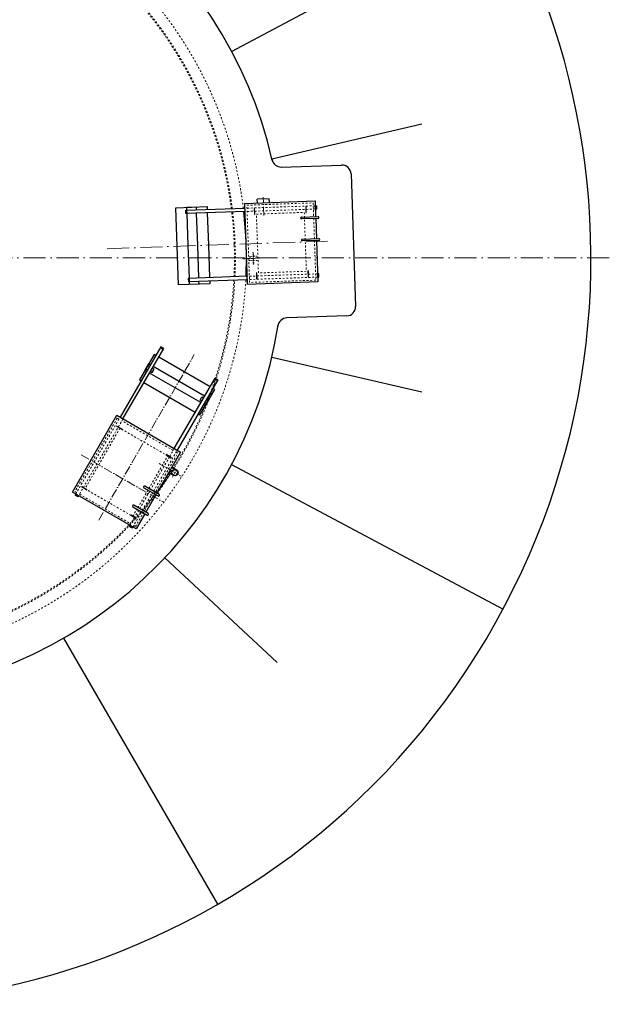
# Model space of a CAD drawing. Header units: millimetres. Extents: x 40256 to 138809, y -76860 to 38764.
# Tile 17 of 18: x 118818 to 134820, y -6020 to 20724. Entities that reach past the tile are written whole.
import ezdxf

# ---------------------------------------------------------------- set-up
doc = ezdxf.new("R2010")
doc.units = ezdxf.units.MM
for name, pattern in [('ACAD_ISO02W100', [15, 12, -3]), ('ACAD_ISO10W100', [18, 12, -3, 0, -3]), ('JIS_02_1.0', [2, 1, -1])]:
    doc.linetypes.add(name, pattern=pattern)
doc.layers.add('Beschriftung', color=7, linetype='Continuous', lineweight=9)
doc.layers.add('Kabeltrasse', color=7, linetype='Continuous', plot=False)

msp = doc.modelspace()

# ---------------------------------------------------------------- hatches: boundary and pattern name
at = {"layer": 'Beschriftung'}
for points in [[(123033.10182, 8333.72837), (123033.10182, 8347.32104, -0.1800703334), (122973.59879, 8358.37534, 0.1989123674)], [(123033.10182, 8333.72837, 0.4142135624), (123117.25182, 8417.87837), (123103.65916, 8417.87837, -0.316340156), (123033.10182, 8347.32104)], [(123103.65916, 8417.87837), (123117.25182, 8417.87837, 0.1989123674), (123092.60486, 8477.38141, -0.1800703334)]]:
    msp.add_hatch(color=256, dxfattribs=at).paths.add_polyline_path(points)

# ---------------------------------------------------------------- linework, layer by layer
for p, q in [((124569.84484, 19862.44924), (131936.78003, 23789.53194)), ((125663.14544, 16947.69846), (129729.30381, 17890.98219)), ((125914.57632, 16720.18904), (127551.81042, 16775.71346)), ((127810.383, 16534.59062), (127936.02119, 12936.78365)), ((124926.58534, 15733.45951), (126835.42182, 15800.11755)), ((125589.6391, 15856.67481), (125265.93641, 15845.37087)), ((125269.42636, 15745.43178), (125265.93641, 15845.37087)), ((125593.12905, 15756.73573), (125589.6391, 15856.67481)), ((126835.42182, 15800.11755), (126850.28377, 15374.52697)), ((123327.1, 15547.52501), (124931.12228, 15603.5387)), ((123330.24095, 15457.57984), (123327.1, 15547.52501)), ((124934.26323, 15513.59353), (123330.24095, 15457.57984)), ((123337.09391, 15547.87401), (123340.23486, 15457.92883)), ((123337.2684, 15542.87705), (123357.25622, 15543.57504)), ((123354.28976, 15628.52326), (123604.13747, 15637.24814)), ((123357.08172, 15548.572), (123354.28976, 15628.52326)), ((123360.04818, 15463.62378), (123357.25622, 15543.57504)), ((123604.13747, 15637.24814), (123606.92943, 15557.29687)), ((125003.36423, 13534.79969), (124926.58534, 15733.45951)), ((125180.66858, 15592.24086), (125185.90351, 15442.33224)), ((125197.8962, 15442.75103), (125192.66127, 15592.65965)), ((126579.81574, 15641.10016), (126585.05066, 15491.19153)), ((126597.04335, 15491.61033), (126591.80843, 15641.51895)), ((126839.95876, 15670.19674), (126869.94048, 15671.24373)), ((126860.12107, 15665.89778), (126840.13325, 15665.19979)), ((126842.92521, 15585.24852), (126840.13325, 15665.19979)), ((126842.92521, 15585.24852), (126862.91303, 15585.94651)), ((126873.08143, 15581.29855), (126843.09971, 15580.25157)), ((126859.94657, 15670.89473), (126863.08753, 15580.94956)), ((126869.94048, 15671.24373), (126873.08143, 15581.29855)), ((123360.04818, 15463.62378), (123340.06036, 15462.92579)), ((123390.93423, 14579.16289), (123360.22268, 15458.62682)), ((123610.07038, 15467.3517), (123640.78194, 14587.88777)), ((126465.5183, 15361.09066), (126915.24418, 15376.79543)), ((126916.92982, 15328.52486), (126467.20395, 15312.82008)), ((126851.96942, 15326.25639), (126871.22347, 14774.89247)), ((126486.458, 14761.45616), (126936.18387, 14777.16094)), ((126937.86952, 14728.89036), (126488.14365, 14713.18559)), ((126872.90911, 14726.62189), (126912.20071, 13601.45773)), ((123421.64579, 13699.69897), (123390.93423, 14579.16289)), ((123640.78194, 14587.88777), (123671.4935, 13708.42384)), ((124995.68634, 13754.66567), (123391.66407, 13698.65198)), ((123391.66407, 13698.65198), (123394.80502, 13608.70681)), ((123394.80502, 13608.70681), (124998.8273, 13664.7205)), ((123401.65798, 13699.00098), (123404.79893, 13609.0558)), ((123401.83247, 13694.00402), (123421.82029, 13694.70201)), ((123424.61225, 13614.75075), (123421.82029, 13694.70201)), ((125241.7427, 13843.30691), (125246.97763, 13693.39829)), ((125258.97032, 13693.81708), (125253.73539, 13843.72571)), ((126640.88986, 13892.16621), (126646.12478, 13742.25759)), ((126658.11747, 13742.67638), (126652.88255, 13892.585)), ((126934.50455, 13822.3707), (126904.52282, 13821.32371)), ((126904.69732, 13816.32676), (126924.68514, 13817.02475)), ((126904.69732, 13816.32676), (126907.48928, 13736.37549)), ((126927.4771, 13737.07348), (126907.48928, 13736.37549)), ((126907.66378, 13731.37854), (126937.6455, 13732.42552)), ((126927.6516, 13732.07653), (126924.51064, 13822.0217)), ((126937.6455, 13732.42552), (126934.50455, 13822.3707)), ((123424.61225, 13614.75075), (123404.62443, 13614.05276)), ((123427.57871, 13529.80252), (123424.78675, 13609.75379)), ((123677.42641, 13538.5274), (123427.57871, 13529.80252)), ((123674.63445, 13618.47867), (123677.42641, 13538.5274)), ((126912.20071, 13601.45773), (125003.36423, 13534.79969)), ((127694.89836, 12678.21107), (126065.98271, 12622.83861)), ((122647.23694, 11839.17806), (121542.23694, 9925.26192)), ((121620.17922, 9880.26192), (122725.17922, 11794.17806)), ((122720.17922, 11785.51781), (122642.23694, 11830.51781)), ((122725.17922, 11794.17806), (122647.23694, 11839.17806)), ((125663.14544, 11558.00674), (129729.30381, 10614.72301)), ((122314.44847, 11373.13426), (122214.44847, 11199.92918)), ((122362.23694, 11345.54358), (122314.44847, 11373.13426)), ((123834.16599, 10495.72494), (122440.17922, 11300.54358)), ((122262.23694, 11172.3385), (122214.44847, 11199.92918)), ((123734.16599, 10322.51986), (122340.17922, 11127.3385)), ((123014.16599, 9075.44328), (124119.16599, 10989.35942)), ((124114.16599, 10980.69917), (124192.10828, 10935.69917)), ((124119.16599, 10989.35942), (124197.10828, 10944.35942)), ((124197.10828, 10944.35942), (123092.10828, 9030.44328)), ((123959.89674, 10423.13426), (123912.10828, 10450.72494)), ((123859.89674, 10249.92918), (123812.10828, 10277.51986)), ((123959.89674, 10423.13426), (123859.89674, 10249.92918)), ((121580.45483, 9601.81997), (121450.55102, 9676.81997)), ((121456.55102, 9687.21227), (121586.45483, 9612.21227)), ((122792.89039, 8901.81997), (122922.7942, 8826.81997)), ((122928.7942, 8837.21227), (122798.89039, 8912.21227)), ((123075.17682, 8490.75441), (122945.27301, 8565.75441)), ((124569.84484, 8643.25596), (131936.78003, 4716.17326)), ((122991.02682, 8345.00234), (122861.73551, 8421.06322)), ((120630.45483, 7956.3717), (120500.55102, 8031.3717)), ((120506.55102, 8041.76401), (120636.45483, 7966.76401)), ((122600.89479, 7829.27383), (122211.18336, 8054.27383)), ((120337.23694, 7838.14069), (120322.23694, 7812.15993)), ((120400.17922, 7767.15993), (120322.23694, 7812.15993)), ((120405.17922, 7775.82019), (120327.23694, 7820.82019)), ((120400.17922, 7767.15993), (120415.17922, 7793.14069)), ((122187.03336, 8012.44481), (122576.74479, 7787.44481)), ((121887.03336, 7492.82956), (122276.74479, 7267.82956)), ((122300.89479, 7309.65859), (121911.18336, 7534.65859)), ((121842.89039, 7256.3717), (121972.7942, 7181.3717)), ((121978.7942, 7191.76401), (121848.89039, 7266.76401)), ((121794.16599, 6962.3413), (121809.16599, 6988.32206)), ((121794.16599, 6962.3413), (121872.10828, 6917.3413)), ((121799.16599, 6971.00155), (121877.10828, 6926.00155)), ((121887.10828, 6943.32206), (121872.10828, 6917.3413)), ((122759.40454, 6110.78991), (125809.15912, 3260.80305)), ((120009.13, 3925.49966), (124183.26801, -3304.31945))]:
    msp.add_line(p, q)
at = {"linetype": 'ACAD_ISO10W100', "lineweight": 18, "ltscale": 20}
for p, q in [((125443.49253, 15401.29697), (125426.04278, 15900.99238)), ((120962.17261, 7130.92375), (123557.17261, 11625.5956)), ((120486.33958, 8906.75678), (122738.00563, 7606.75678))]:
    msp.add_line(p, q, dxfattribs=at)
at = {"linetype": 'JIS_02_1.0', "lineweight": 18, "ltscale": 50}
for p, q in [((126839.95876, 15670.19674), (124931.12228, 15603.5387)), ((126843.09971, 15580.25157), (124934.26323, 15513.59353)), ((124983.29681, 15685.40944), (126782.2003, 15748.22854)), ((125056.58575, 13586.6887), (124983.29681, 15685.40944)), ((126782.2003, 15748.22854), (126795.31728, 15372.60749)), ((125241.86939, 15444.28661), (126541.07747, 15489.65595)), ((125297.70859, 13845.26129), (125241.86939, 15444.28661)), ((126541.07747, 15489.65595), (126596.91666, 13890.63063)), ((126797.00292, 15324.33692), (126816.25697, 14772.973)), ((126817.94262, 14724.70242), (126855.48924, 13649.5078)), ((126904.52282, 13821.32371), (124995.68634, 13754.66567)), ((126907.66378, 13731.37854), (124998.8273, 13664.7205)), ((126855.48924, 13649.5078), (125056.58575, 13586.6887)), ((126596.91666, 13890.63063), (125297.70859, 13845.26129)), ((121464.44847, 9900.89107), (120314.44847, 7909.03265)), ((120337.23694, 7838.14069), (121542.23694, 9925.26192)), ((121512.23694, 9873.30039), (121464.44847, 9900.89107)), ((121620.17922, 9880.26192), (120415.17922, 7793.14069)), ((122984.16599, 9023.48176), (121590.17922, 9828.30039)), ((121537.65356, 9627.68599), (120587.65356, 7982.23773)), ((122836.69166, 8877.68599), (121537.65356, 9627.68599)), ((121959.89674, 6959.03265), (123109.89674, 8950.89107)), ((122323.76666, 7989.27383), (122836.69166, 8877.68599)), ((122883.66599, 8849.41065), (122371.24099, 7961.86452)), ((122449.18328, 7916.86452), (123092.10828, 9030.44328)), ((123014.16599, 9075.44328), (122889.66599, 8859.80296)), ((123109.89674, 8950.89107), (123062.10828, 8978.48176)), ((120314.44847, 7909.03265), (120362.23694, 7881.44196)), ((120440.17922, 7836.44196), (121834.16599, 7031.62333)), ((120587.65356, 7982.23773), (121886.69166, 7232.23773)), ((122023.76666, 7469.65859), (122299.61666, 7947.44481)), ((122347.09099, 7920.03549), (122071.24099, 7442.24927)), ((122149.18328, 7397.24927), (122425.03328, 7875.03549)), ((121886.69166, 7232.23773), (121999.61666, 7427.82956)), ((121887.10828, 6943.32206), (122125.03328, 7355.42025)), ((122047.09099, 7400.42025), (121939.66599, 7214.35469)), ((121933.66599, 7203.96238), (121809.16599, 6988.32206)), ((121912.10828, 6986.62333), (121959.89674, 6959.03265))]:
    msp.add_line(p, q, dxfattribs=at)
at = {"linetype": 'ACAD_ISO10W100', "lineweight": 18, "ltscale": 50}
for p, q in [((121193.19665, 14502.41621), (127171.17606, 14711.17185)), ((134819.90602, 14252.8526), (93273.35398, 14252.8526))]:
    msp.add_line(p, q, dxfattribs=at)
at = {"linetype": 'ACAD_ISO10W100', "lineweight": 18, "ltscale": 5}
for p, q in [((125004.03429, 14235.24977), (125325.45092, 14246.47389)), ((122600.08912, 8667.87837), (123206.3069, 8317.87837)), ((122966.02682, 8301.70107), (123100.17682, 8534.05568))]:
    msp.add_line(p, q, dxfattribs=at)
at = {"linetype": 'JIS_02_1.0', "lineweight": 18, "ltscale": 25}
for p, q in [((125031.90658, 14293.40793), (125281.75428, 14302.1328)), ((125035.89559, 14179.17756), (125285.74329, 14187.90243))]:
    msp.add_line(p, q, dxfattribs=at)
for points in [[(123091.11699, 14568.69304), (123054.47252, 15618.05341), (123903.95472, 15647.71798), (123906.74668, 15567.76672)], [(123909.88763, 15477.82154), (123940.59919, 14598.35762)], [(123974.4517, 13628.94851), (123977.24366, 13548.99725), (123127.76146, 13519.33268), (123091.11699, 14568.69304)], [(123940.59919, 14598.35762), (123971.31075, 13718.89369)], [(122646.56706, 11828.01781), (122636.56706, 11810.6973), (122705.8491, 11770.6973), (122715.8491, 11788.01781)], [(122512.23694, 11605.3512), (122464.44847, 11632.94188), (122064.44847, 10940.12156), (122112.23694, 10912.53088)], [(123984.16599, 10755.53256), (122590.17922, 11560.3512)], [(122337.23694, 11302.24231), (122289.60554, 11329.74231), (122239.60554, 11243.13977), (122287.23694, 11215.63977)], [(122365.17922, 11170.63977), (122412.81062, 11143.13977), (122462.81062, 11229.74231), (122415.17922, 11257.24231)], [(124187.77815, 10938.19917), (124177.77815, 10920.87866), (124108.49612, 10960.87866), (124118.49612, 10978.19917)], [(122190.17922, 10867.53088), (123584.16599, 10062.71224)], [(123662.10828, 10017.71224), (123709.89674, 9990.12156), (124109.89674, 10682.94188), (124062.10828, 10710.53256)], [(123759.16599, 10365.82113), (123711.5346, 10393.32113), (123761.5346, 10479.92367), (123809.16599, 10452.42367)], [(123887.10828, 10407.42367), (123934.73968, 10379.92367), (123884.73968, 10293.32113), (123837.10828, 10320.82113)], [(122216.12301, 7302.82956), (121978.19801, 6890.73138), (120246.1472, 7890.73138), (121451.1472, 9977.8526), (123183.19801, 8977.8526), (122540.27301, 7864.27383)], [(120331.56706, 7818.32019), (120341.56706, 7835.64069), (120410.8491, 7795.64069), (120400.8491, 7778.32019)], [(122516.12301, 7822.44481), (122240.27301, 7344.65859)], [(121872.77815, 6928.50155), (121882.77815, 6945.82206), (121813.49612, 6985.82206), (121803.49612, 6968.50155)]]:
    msp.add_lwpolyline(points)
msp.add_lwpolyline([(125169.30634, 14083.77541), (125159.31244, 14083.42641), (125148.34352, 14397.53495), (125158.33743, 14397.88395)], close=True, dxfattribs=at)
msp.add_circle((123033.10182, 8417.87837), 84.15)
for centre, radius, start, end in [((114046.63, 14252.8526), 20273.27602, 241.752500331, 237.880493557), ((114046.63, 14252.8526), 11925, 12.835113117, 172.524308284), ((125914.1699, 16970.18871), 250, 189.952139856, 272), ((127560.53529, 16525.86575), 250, 2, 92), ((114046.63, 14252.8526), 10925, 357.379865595, 6.620134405), ((125186.66493, 15592.45026), 6, 2, 182), ((126585.81208, 15641.30955), 6, 2, 182), ((125191.89985, 15442.54163), 6, 182, 2), ((126466.36113, 15336.95537), 24.15, 92, 272), ((126591.04701, 15491.40093), 6, 182, 2), ((126916.087, 15352.66014), 24.15, 272, 92), ((126487.30082, 14737.32087), 24.15, 92, 272), ((126937.0267, 14753.02565), 24.15, 272, 92), ((125247.73905, 13843.51631), 6, 2, 182), ((125252.97397, 13693.60769), 6, 182, 2), ((126646.8862, 13892.37561), 6, 2, 182), ((126652.12113, 13742.46698), 6, 182, 2), ((127686.17348, 12928.05877), 250, 272, 2), ((126074.70759, 12372.99091), 250, 92, 174.047860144), ((114046.63, 14252.8526), 11925, 188.665944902, 351.218331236), ((121453.55102, 9682.01612), 6, 60, 240), ((121583.45483, 9607.01612), 6, 240, 60), ((122795.89039, 8907.01612), 6, 60, 240), ((122925.7942, 8832.01612), 6, 240, 60), ((120503.55102, 8036.56785), 6, 60, 240), ((122199.10836, 8033.35932), 24.15, 60, 240), ((120633.45483, 7961.56785), 6, 240, 60), ((122588.81979, 7808.35932), 24.15, 240, 60), ((121899.10836, 7513.74408), 24.15, 60, 240), ((121845.89039, 7261.56785), 6, 60, 240), ((122288.81979, 7288.74408), 24.15, 240, 60), ((121975.7942, 7186.56785), 6, 240, 60)]:
    msp.add_arc(centre, radius, start, end)
at = {"linetype": 'JIS_02_1.0', "lineweight": 18, "ltscale": 50}
for centre, radius, start, end in [((114046.63, 14252.8526), 10925, 7.093838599, 171.835565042), ((114046.63, 14252.8526), 10625, 7.238061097, 145.600755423), ((114046.63, 14252.8526), 10600, 7.25044967, 145.590359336), ((114046.63, 14252.8526), 10600, 357.237888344, 6.762111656), ((114046.63, 14252.8526), 10625, 357.249119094, 6.750880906), ((114046.63, 14252.8526), 10925, 243.253316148, 356.906161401), ((114046.63, 14252.8526), 10625, 244.047774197, 356.761938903), ((114046.63, 14252.8526), 10600, 244.057336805, 356.74955033), ((110317.72077, 16394.19235), 14909, 325.090862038, 327.565486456), ((110317.72077, 16394.19235), 14919, 325.094160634, 327.566805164), ((110317.72077, 16394.19235), 14919, 324.487357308, 324.907958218), ((110317.72077, 16394.19235), 14909, 324.901027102, 324.904533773)]:
    msp.add_arc(centre, radius, start, end, dxfattribs=at)
at = {"linetype": 'Continuous'}
for start, end in [(4.535236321, 5.29187837), (358.70812163, 359.464763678)]:
    msp.add_arc((109664.30123, 14099.81831), 15325, start, end, dxfattribs=at)
at = {"linetype": 'ACAD_ISO02W100', "lineweight": 18, "ltscale": 7}
msp.add_arc((110317.72077, 16394.19235), 14919, 324.487357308, 324.907958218, dxfattribs=at)
at = {"linetype": 'ACAD_ISO02W100', "lineweight": 18, "ltscale": 10}
for centre, start, end in [((110317.72077, 16394.19235), 324.901027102, 324.904533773), ((110217.72077, 16220.98726), 321.489116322, 321.514340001)]:
    msp.add_arc(centre, 14909, start, end, dxfattribs=at)
at = {"layer": 'Beschriftung'}
msp.add_arc((123018.19987, 8432.78033), 86.74883, 239.05998296, 30.940017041, dxfattribs=at)
at = {"layer": 'Kabeltrasse', "linetype": 'ACAD_ISO10W100', "lineweight": 18, "ltscale": 2}
msp.add_line((125004.03429, 14235.24977), (124865.78652, 14230.42205), dxfattribs=at)

doc.saveas('drawing.dxf')
